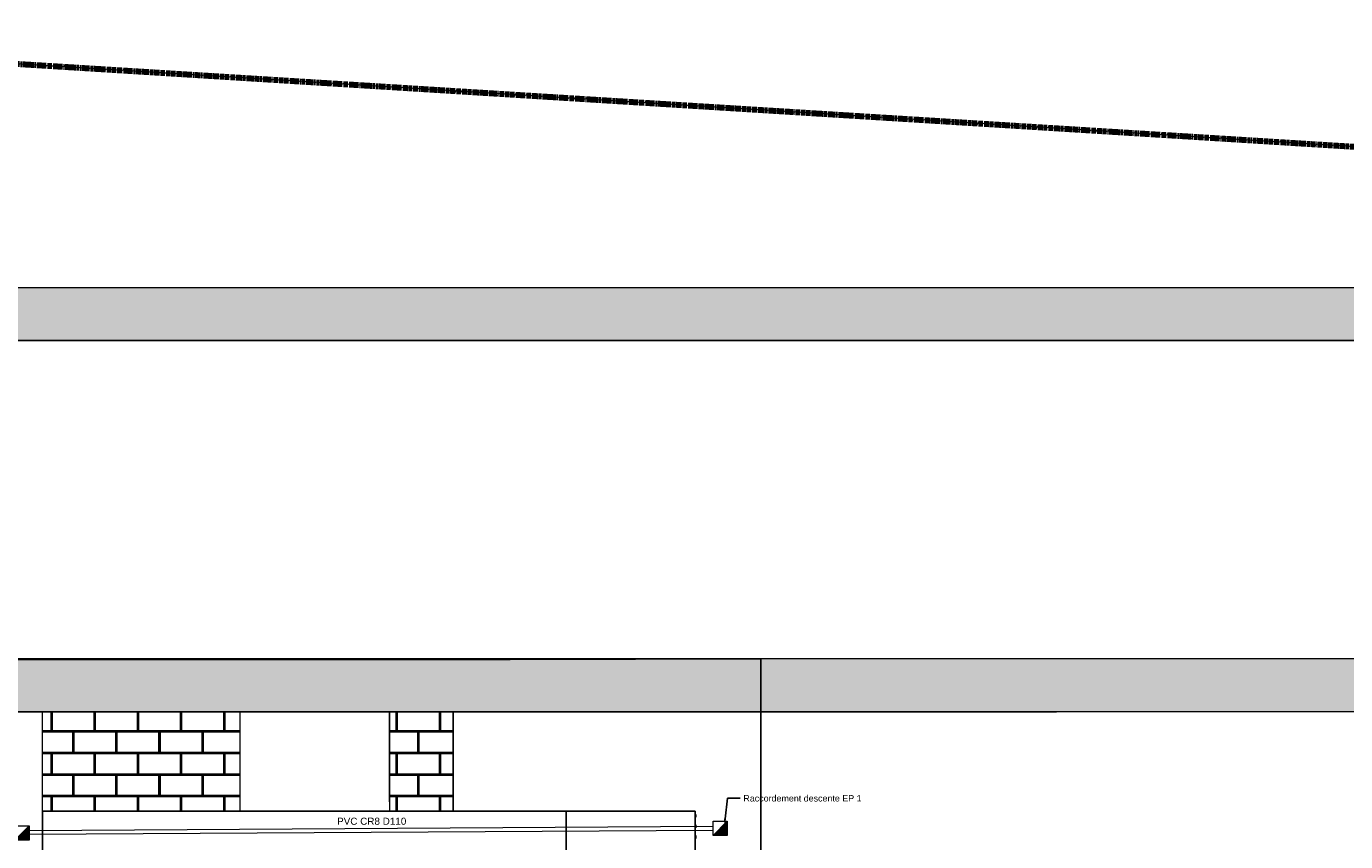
# Model space of a CAD drawing. Header units: centimetres. Extents: x -11246 to 29725, y -11714 to 13666.
# Tile 17 of 79: x 3146 to 3519, y 2552 to 2782. Entities that reach past the tile are written whole.
import ezdxf
from ezdxf import colors
from ezdxf.entities.mleader import LeaderData, LeaderLine
from ezdxf.lldxf.tags import DXFTag
from ezdxf.math import Vec2, Vec3

# ---------------------------------------------------------------- set-up
doc = ezdxf.new("R2010")
doc.units = ezdxf.units.CM
doc.linetypes.add('Centre 2', pattern=[0.03175, 0.00635, -0.004763, 0.015875, -0.004763])
doc.linetypes.add('IMPORT-BORDCHAUSSEE', pattern=[0])
for name, color, linetype, lineweight in [('0- Cloture', 7, 'Continuous', 5), ('0- Emprise', 7, 'Continuous', 5), ('Ass - EP - Regards', 5, 'Continuous', 0), ('Ass - EP - Réseau', 5, 'Continuous', 0), ('Réseaux divers - BT - Réseau', 1, 'Texte-BT', 0)]:
    doc.layers.add(name, color=color, linetype=linetype, lineweight=lineweight)
doc.layers.add('0- nouvelle giration', color=7, linetype='Continuous')
doc.layers.add('LKO_BAT', color=7, linetype='Continuous')
for name, color, linetype, lineweight, true_color in [('0- Piste', 5, 'Continuous', 5, 0x0000ff), ('CADASTRE', 190, 'IMPORT-BORDCHAUSSEE', 5, 0x7f00ff), ('VERDI_CLOTURE LIMITE DE PROPRIETE', 1, 'Continuous', 5, 0xff0000)]:
    doc.layers.add(name, color=color, linetype=linetype, lineweight=lineweight, true_color=true_color)
doc.styles.add('Lignes', font='arial.ttf', dxfattribs={"height": 0.35})
doc.styles.get("Standard").update_dxf_attribs({"font": 'arial.ttf'})
tags = doc.linetypes.add('Texte-BT', pattern='A,5,-0.25,["BT",Lignes,S=1,R=0,X=0,Y=-0.18],-1.25', length=6.5).pattern_tags.tags
tags[15:16] = [DXFTag(74, 4), DXFTag(75, 0), DXFTag(340, '0'), DXFTag(46, 0.0), DXFTag(50, 0.0), DXFTag(44, 0.0), DXFTag(45, 0.0)]
tags[4:5] = [DXFTag(74, 4), DXFTag(75, 0), DXFTag(340, '0'), DXFTag(46, 0.0), DXFTag(50, 0.0), DXFTag(44, 0.0), DXFTag(45, 0.0)]

# ---------------------------------------------------------------- blocks, each defined once
blk = doc.blocks.new('Boite de branchement 40x40', base_point=(82.196, 7.413))
at = {"linetype": 'Continuous'}
blk.add_hatch(color=0, dxfattribs=at).paths.add_polyline_path([(82.396, 7.213), (81.996, 7.213), (82.396, 7.613)])
at = {"color": 0, "linetype": 'Continuous', "lineweight": -2, "elevation": 0, "flags": 128}
blk.add_lwpolyline([(81.996, 7.613), (82.396, 7.613), (82.396, 7.213), (81.996, 7.213)], close=True, dxfattribs=at)
blk.add_lwpolyline([(82.396, 7.613), (81.996, 7.213)], dxfattribs=at)

msp = doc.modelspace()

# ---------------------------------------------------------------- hatches: boundary and pattern name
at = {"lineweight": 5, "true_color": 0xcccccc}
msp.add_hatch(color=254, dxfattribs=at).paths.add_polyline_path([(3353.48089, 2588.36142), (3353.45936, 2603.36147), (2417.47536, 2603.36147), (2417.47536, 2693.35904), (3727.3017, 2693.35885), (3727.30177, 2603.36147), (3727.30169, 2588.36147), (3741.52534, 2588.36159), (3741.52534, 2708.2297), (2402.47536, 2708.35904), (2402.47536, 2588.36147), (3323.46596, 2588.36142)])
at = {"lineweight": 5, "true_color": 0xa55200}
h = msp.add_hatch(dxfattribs=at)
h.set_pattern_fill('FP_10', color=34, scale=10, style=0, pattern_type=2)
h.set_pattern_definition([(45, (-19910053.912, -72384736.524), (2.828427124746, 0), [4, 0]), (45, (-19910053.312, -72384736.524), (2.828427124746, 0), [4, 0]), (45, (-19910052.712, -72384736.524), (2.828427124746, 0), [4, 0])])
h.paths.add_polyline_path([(3727.30169, 2588.36147), (3727.30169, 2603.36147), (3353.47013, 2603.36061), (3353.47013, 2588.36147), (3696.082, 2588.36142), (3696.082, 2588.23233)])
at = {"layer": '0- Cloture', "true_color": 0x808080}
h = msp.add_hatch(dxfattribs=at)
h.set_pattern_fill('FP_8', color=8, scale=10, style=0, pattern_type=2)
h.set_pattern_definition([(180, (3859.858, 2729.026), (-7e-16, -6.096), []), (270, (3859.858, 2729.026), (3.048, -6.096), [6.096, -6.096])])
h.paths.add_polyline_path([(3206.4489, 2560.2884), (3206.4489, 2588.36139), (3206.37886, 2588.34839), (3206.37886, 2560.2884)])
h.paths.add_polyline_path([(3150.43844, 2564.82366), (3150.43844, 2588.36138), (3150.35364, 2588.36138), (3150.39081, 2578.04528)])
at = {"layer": '0- nouvelle giration'}
h = msp.add_hatch(dxfattribs=at)
h.set_pattern_fill('AR-B816C', color=256, scale=0.03)
h.set_pattern_definition([(0, (3829.858, 2729.026), (6.096, 6.096), [11.90625, -0.28575]), (0, (3823.762, 2729.312), (6.096, 6.096), [11.90625, -0.28575]), (90, (3829.858, 2729.026), (-6.096, 6.096), [-6.38175, 5.81025]), (90, (3829.572, 2729.026), (-6.096, 6.096), [-6.38175, 5.81025])])
h.paths.add_polyline_path([(3243.19938, 2452.2884), (3200.20732, 2452.2884), (3200.20732, 2392.50755), (3244.17129, 2392.50755)])
edge = h.paths.add_edge_path()
edge.add_line((3275.30806, 2392.50755), (3244.17129, 2392.50755))
edge.add_line((3244.17129, 2392.50755), (3200.20732, 2392.50755))
edge.add_line((3200.20732, 2392.50755), (3160.45358, 2392.50755))
edge.add_line((3160.45358, 2392.50755), (3160.45349, 2370.99777))
edge.add_line((3160.45349, 2370.99777), (3226.56803, 2370.66904))
edge.add_arc((3221.29993, 2447.73581), 77.24662, 273.9105222, 314.360055)
h.paths.add_polyline_path([(3206.37886, 2588.36128), (3150.44936, 2588.36128), (3150.44936, 2560.2884), (3206.37886, 2560.2884)])
h.paths.add_polyline_path([(3266.56537, 2588.3353), (3248.58079, 2588.3353), (3248.58079, 2560.2884), (3266.56537, 2560.2884)])
at = {"layer": 'LKO_BAT', "true_color": 0xf3e9d8}
for points in [[(3335.08262, 2558.61901), (3335.08262, 2559.41901), (3334.95936, 2559.41901), (3334.95936, 2558.61901)], [(3335.08262, 2555.61901), (3335.08262, 2556.41901), (3334.95936, 2556.41901), (3334.95936, 2555.61901)], [(3335.08262, 2552.61901), (3335.08262, 2553.41901), (3334.95936, 2553.41901), (3334.95936, 2552.61901)]]:
    msp.add_hatch(color=254, dxfattribs=at).paths.add_polyline_path(points)

# ---------------------------------------------------------------- linework, layer by layer
at = {"lineweight": 5}
for p, q in [((2418.63307, 2588.36128), (3437.0762, 2588.36128)), ((3150.44936, 2560.2884), (3150.44936, 2588.36128))]:
    msp.add_line(p, q, dxfattribs=at)
at = {"layer": '0- Cloture'}
for p, q in [((3353.47013, 2588.36142), (3353.47013, 2603.36147)), ((3248.58079, 2562.98607), (3248.58079, 2588.36139))]:
    msp.add_line(p, q, dxfattribs=at)
at = {"layer": '0- Cloture', "flags": 128}
for points in [[(3402.39126, 2296.68669), (3486.82234, 2350.27208), (3533.72437, 2387.94953), (3568.69088, 2377.11876), (3710.602, 2518.86355), (3699.32377, 2552.98621), (3713.58917, 2570.44484), (3727.30169, 2588.36147), (3727.30169, 2603.36147), (3727.30169, 2693.35885), (2416.69901, 2693.35885), (2416.69901, 2603.23233), (3282.68294, 2603.23233), (3353.47012, 2603.36147), (3353.47012, 2588.36142), (3353.47012, 2558.45189), (3353.47012, 2458.7884), (3353.47012, 2452.2884), (3334.95936, 2452.2884)], [(3206.37886, 2560.2884), (3206.37886, 2588.36139), (3248.58079, 2588.36139), (3248.58079, 2560.2884)], [(3266.56537, 2560.2884), (3266.56537, 2588.3353), (3248.58079, 2588.3353), (3248.58079, 2560.2884)], [(3333.45936, 2452.2884), (3353.47012, 2452.2884), (3353.47012, 2558.7884), (3353.47012, 2588.36142), (3266.56537, 2588.36142), (3266.56537, 2560.2884)]]:
    msp.add_lwpolyline(points, dxfattribs=at)
at = {"layer": '0- Emprise', "flags": 128}
msp.add_lwpolyline([(3353.47012, 2558.7884), (3353.47012, 2458.7884), (3353.47012, 2452.2884), (3333.45936, 2452.2884)], dxfattribs=at)
at = {"layer": '0- Piste', "color": 1, "true_color": 0xff0000, "flags": 128}
for points in [[(2402.47536, 2708.35904), (3742.30169, 2708.35904), (3742.30169, 2588.36147), (2402.47536, 2588.36147)], [(2417.47536, 2693.35904), (3727.30169, 2693.35904), (3727.30169, 2603.36147), (2417.47536, 2603.36147)]]:
    msp.add_lwpolyline(points, close=True, dxfattribs=at)
at = {"layer": 'Ass - EP - Réseau', "elevation": 0, "flags": 128}
for points in [[(3339.98395, 2555.96877), (3146.67058, 2554.8026)], [(3339.98395, 2554.86862), (3146.67058, 2553.73149)]]:
    msp.add_lwpolyline(points, dxfattribs=at)
at = {"layer": 'CADASTRE', "linetype": 'Continuous', "flags": 128}
msp.add_lwpolyline([(3824.85803, 2729.33575), (2972.5, 2782.14161), (2610.30881, 2764.10863), (2299.15021, 2707.95354)], dxfattribs=at)
at = {"layer": 'LKO_BAT'}
for p, q in [((3150.44936, 2560.2884), (3334.95936, 2560.2884)), ((3150.44936, 2452.2884), (3150.44936, 2560.2884)), ((3298.45936, 2560.2884), (3298.45936, 2452.32506)), ((3334.95936, 2560.2884), (3334.95936, 2452.32506)), ((3334.95936, 2559.41901), (3335.08262, 2559.41901)), ((3335.08262, 2558.61901), (3334.95936, 2558.61901)), ((3335.08262, 2559.41901), (3335.08262, 2558.61901)), ((3334.95936, 2556.41901), (3335.08262, 2556.41901)), ((3335.08262, 2555.61901), (3334.95936, 2555.61901)), ((3335.08262, 2556.41901), (3335.08262, 2555.61901)), ((3334.95936, 2553.41901), (3335.08262, 2553.41901)), ((3335.08262, 2552.61901), (3334.95936, 2552.61901)), ((3335.08262, 2553.41901), (3335.08262, 2552.61901))]:
    msp.add_line(p, q, dxfattribs=at)
at = {"layer": 'LKO_BAT', "flags": 128}
msp.add_lwpolyline([(3298.45936, 2560.2884), (3334.95936, 2560.2884)], dxfattribs=at)
at = {"layer": 'VERDI_CLOTURE LIMITE DE PROPRIETE', "linetype": 'Centre 2', "lineweight": 90, "flags": 128}
msp.add_lwpolyline([(3325.19189, 2151.86878), (3104.04773, 2275.99777), (2719.08488, 2275.90748), (2405.4661, 2571.29875), (2392.47536, 2606.41193), (2352.07026, 2716.71972), (2610.30881, 2764.10863), (2972.5, 2782.14161), (3824.85803, 2729.33575)], dxfattribs=at)

# ---------------------------------------------------------------- block references
at = {"layer": 'Ass - EP - Regards', "linetype": 'Continuous', "lineweight": 0, "xscale": 10, "yscale": 10, "zscale": 10}
for p in [(3144.67058, 2554.12931), (3341.98395, 2555.45238, 0)]:
    msp.add_blockref('Boite de branchement 40x40', p, dxfattribs=at)

# ---------------------------------------------------------------- texts
at = {"layer": 'Réseaux divers - BT - Réseau', "color": 5, "insert": (3233.73559, 2558.46861), "char_height": 2, "attachment_point": 1}
msp.add_mtext_dynamic_manual_height_columns('PVC CR8 D110', width=29.6556156, gutter_width=10, heights=[5.33333], dxfattribs=at)

# ---------------------------------------------------------------- leaders
at = {"layer": 'Réseaux divers - BT - Réseau', "color": 5}
ml = msp.add_multileader_mtext('Standard', dxfattribs=at)
ml.set_content('Raccordement descente EP 1 ', color=5)
ml.set_leader_properties()
ml.build(insert=Vec2(0, 0))
ml.multileader.update_dxf_attribs({"text_right_attachment_type": 6, "dogleg_length": 0.36, "arrow_head_size": 1.8})
ctx = ml.context
ctx.base_point, ctx.char_height, ctx.arrow_head_size, ctx.landing_gap_size, ctx.plane_origin = Vec3(3347.64846, 2563.9518), 1.8, 1.8, 0.9, Vec3(3343.17903, 2556.38179)
ctx.right_attachment = 6
notes = []
notes.append((ctx, [(1, (1, 1, 0), (3344.04846, 2563.9518), (1, 0), 3.6, [(0, [(3343.17903, 2556.38179)], 0, [])])]))
ctx.mtext.insert, ctx.mtext.flow_direction = Vec3(3348.54846, 2564.8518), 5
for ctx, leaders in notes:
    for number, flags, end, landing, length, lines in leaders:
        leader = LeaderData()
        leader.index, (leader.has_last_leader_line, leader.has_dogleg_vector, leader.attachment_direction) = number, flags
        leader.last_leader_point, leader.dogleg_vector, leader.dogleg_length = Vec3(end), Vec3(landing), length
        for number, points, colour, breaks in lines:
            line = LeaderLine()
            line.index, line.vertices, line.color, line.breaks = number, Vec3.list(points), colors.encode_raw_color(colour), breaks
            leader.lines.append(line)
        ctx.leaders.append(leader)

doc.saveas('drawing.dxf')
